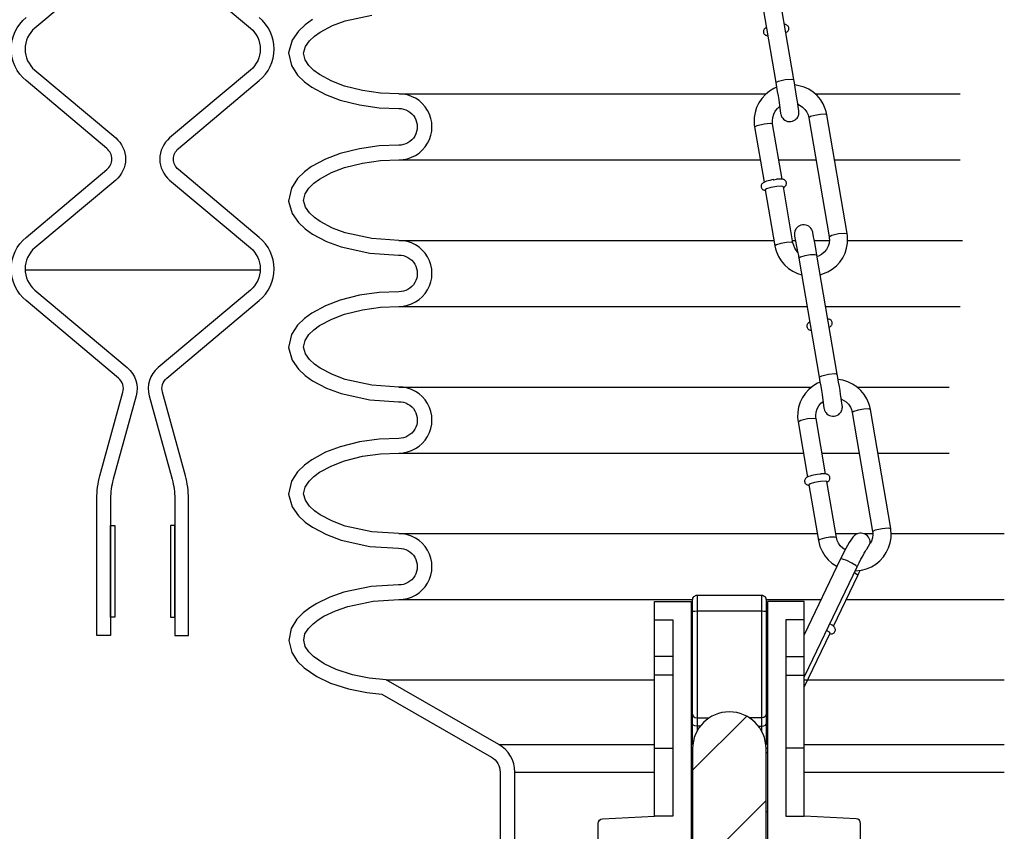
# Model space of a CAD drawing. Extents: x -285 to 5863, y 308 to 3178.
# Tile 218 of 256: x 195.41 to 202.12, y 1663.39 to 1668.93. Entities that reach past the tile are written whole.
import ezdxf

# ---------------------------------------------------------------- set-up
doc = ezdxf.new("R2010")
doc.units = 0
doc.header["$MEASUREMENT"] = 0
for name, color, linetype in [('MULTI-PORT-MANHOLE', 2, 'CONTINUOUS'), ('MULTI-PORT-SHROUD', 1, 'CONTINUOUS'), ('MULTI-PORT-SPILL-BUCKET', 1, 'CONTINUOUS'), ('MULTI-PORT-SPILL-BUCKET-HATCH', 7, 'CONTINUOUS'), ('MULTI-PORT-SPILL-BUCKET-SHROUD', 1, 'CONTINUOUS')]:
    doc.layers.add(name, color=color, linetype=linetype)

msp = doc.modelspace()

# ---------------------------------------------------------------- hatches: boundary and pattern name
at = {"layer": 'MULTI-PORT-SPILL-BUCKET-HATCH', "linetype": 'Continuous'}
h = msp.add_hatch(dxfattribs=at)
h.set_pattern_fill('LINE', color=256, scale=4, angle=45, style=0)
h.set_pattern_definition([(45, (-7633.7144, 471.9527), (-0.35355339, 0.35355339), [])])
edge = h.paths.add_edge_path()
edge.add_line((199.99798, 1663.96012), (199.99798, 1662.91787))
edge.add_arc((200.02923, 1662.91787), 0.03125, 180, 270.325228)
edge.add_arc((200.02958, 1662.85537), 0.03125, 0, 90.325228, ccw=False)
edge.add_line((200.06083, 1662.85537), (200.06083, 1662.5372))
edge.add_arc((200.02958, 1662.5372), 0.03125, 269.674772, 360, ccw=False)
edge.add_arc((200.02923, 1662.4747), 0.03125, 89.674772, 180)
edge.add_line((199.99798, 1662.4747), (199.99798, 1660.95228))
edge.add_arc((199.87298, 1660.95228), 0.125, -45.000035, 0, ccw=False)
edge.add_line((199.96137, 1660.86389), (199.57035, 1660.47288))
edge.add_arc((199.59245, 1660.45078), 0.03125, 134.999965, 180)
edge.add_line((199.5612, 1660.45078), (199.5612, 1660.30712))
edge.add_line((199.5612, 1660.30712), (200.93546, 1660.30712))
edge.add_line((200.93546, 1660.30712), (200.93546, 1660.45078))
edge.add_arc((200.90421, 1660.45078), 0.03125, 360, 405.000035)
edge.add_line((200.92631, 1660.47288), (200.53529, 1660.86389))
edge.add_arc((200.62368, 1660.95228), 0.125, 180, 225.000035, ccw=False)
edge.add_line((200.49868, 1660.95228), (200.49868, 1662.4747))
edge.add_arc((200.46743, 1662.4747), 0.03125, 0, 90.325228)
edge.add_arc((200.46708, 1662.5372), 0.03125, 180, 270.325228, ccw=False)
edge.add_line((200.43583, 1662.5372), (200.43583, 1662.85537))
edge.add_arc((200.46708, 1662.85537), 0.03125, 89.674772, 180, ccw=False)
edge.add_arc((200.46743, 1662.91787), 0.03125, 269.674772, 360)
edge.add_line((200.49868, 1662.91787), (200.49868, 1663.03755))
edge.add_line((200.49868, 1663.03755), (200.39854, 1663.03755))
edge.add_line((200.39854, 1663.03755), (200.39854, 1663.28683))
edge.add_line((200.39854, 1663.28683), (200.49868, 1663.28683))
edge.add_line((200.49868, 1663.28683), (200.49868, 1663.96012))
edge.add_arc((200.24833, 1663.95905), 0.25035, 0.244157, 179.755843)

# ---------------------------------------------------------------- linework, layer by layer
at = {"layer": 'MULTI-PORT-MANHOLE', "color": 7, "linetype": 'Continuous'}
msp.add_line((197.04985, 1667.222), (195.44616, 1667.222), dxfattribs=at)
at = {"layer": 'MULTI-PORT-SHROUD', "color": 1, "linetype": 'Continuous'}
for points in [[(196.0644, 1669.33721), (195.51293, 1668.87447, 0.466309), (195.51293, 1668.58721), (196.0644, 1668.12447, -0.466309), (196.0644, 1667.83721), (195.51293, 1667.37447, 0.4663078), (195.51293, 1667.08721), (196.14339, 1666.55818, -0.2932778), (196.20365, 1666.36482), (196.04716, 1665.79594)], [(196.43162, 1669.33721), (196.98308, 1668.87447, -0.466309), (196.98308, 1668.58721), (196.43162, 1668.12447, 0.466309), (196.43162, 1667.83721), (196.98308, 1667.37447, -0.4663078), (196.98308, 1667.08721), (196.35262, 1666.55818, 0.2932778), (196.29236, 1666.36482), (196.44885, 1665.79594)], [(196.04716, 1665.79594, 0.0672127), (196.02926, 1665.66332), (196.02926, 1664.73084), (195.93551, 1664.73084), (195.93551, 1665.66332, -0.0672127), (195.95677, 1665.8208), (196.11326, 1666.38968, 0.2932774), (196.08313, 1666.48637), (195.45267, 1667.01539, -0.4663069), (195.45267, 1667.44629), (196.00413, 1667.90902, 0.4663072), (196.00413, 1668.05266), (195.45267, 1668.51539, -0.4663072), (195.45267, 1668.94629)], [(196.44885, 1665.79594, -0.0672127), (196.46676, 1665.66332), (196.46676, 1664.73084), (196.56051, 1664.73084), (196.56051, 1665.66332, 0.0672127), (196.53924, 1665.8208), (196.38275, 1666.38968, -0.2932774), (196.41288, 1666.48637), (197.04334, 1667.01539, 0.4663069), (197.04334, 1667.44629), (196.49188, 1667.90902, -0.4663072), (196.49188, 1668.05266), (197.04334, 1668.51539, 0.4663072), (197.04334, 1668.94629)]]:
    msp.add_lwpolyline(points, format="xyb", dxfattribs=at)
at = {"layer": 'MULTI-PORT-SHROUD', "color": 7, "linetype": 'Continuous'}
for points in [[(196.02926, 1664.85584), (196.02926, 1665.48084), (196.05926, 1665.48084), (196.05926, 1664.85584)], [(196.46676, 1664.85584), (196.46676, 1665.48084), (196.43676, 1665.48084), (196.43676, 1664.85584)]]:
    msp.add_lwpolyline(points, close=True, dxfattribs=at)
at = {"layer": 'MULTI-PORT-SPILL-BUCKET', "color": 1, "linetype": 'Continuous'}
for p, q in [((200.47327, 1667.81484), (200.47035, 1667.81157)), ((200.47784, 1667.81862), (200.47327, 1667.81484)), ((200.48257, 1667.82147), (200.47784, 1667.81862)), ((200.49161, 1667.82562), (200.48257, 1667.82147)), ((200.50197, 1667.82922), (200.49161, 1667.82562)), ((200.51294, 1667.83232), (200.50197, 1667.82922)), ((200.5252, 1667.83532), (200.51294, 1667.83232)), ((200.53832, 1667.83813), (200.5252, 1667.83532)), ((200.5515, 1667.84027), (200.53832, 1667.83813)), ((200.54617, 1667.8391), (200.54799, 1667.8394)), ((200.54799, 1667.8394), (200.54981, 1667.83969)), ((200.54981, 1667.83969), (200.56021, 1667.8412)), ((200.55174, 1667.8403), (200.5515, 1667.84027)), ((200.55199, 1667.84033), (200.55174, 1667.8403)), ((200.56021, 1667.8412), (200.57023, 1667.84237)), ((200.57318, 1667.84296), (200.57015, 1667.84256)), ((200.57613, 1667.8433), (200.57318, 1667.84296)), ((200.5888, 1667.8442), (200.57613, 1667.8433)), ((200.59981, 1667.84417), (200.5888, 1667.8442)), ((200.60654, 1667.84375), (200.59981, 1667.84417)), ((200.61299, 1667.84277), (200.60654, 1667.84375)), ((200.6165, 1667.84188), (200.61299, 1667.84277)), ((200.62012, 1667.8406), (200.6165, 1667.84188)), ((200.62324, 1667.8391), (200.62012, 1667.8406)), ((200.62637, 1667.83714), (200.62324, 1667.8391)), ((200.62939, 1667.83463), (200.62637, 1667.83714)), ((200.63213, 1667.8316), (200.62939, 1667.83463)), ((200.63476, 1667.82748), (200.63213, 1667.8316)), ((200.63663, 1667.82287), (200.63476, 1667.82748)), ((200.63762, 1667.81782), (200.63663, 1667.82287)), ((200.63762, 1667.81268), (200.63762, 1667.81782)), ((200.46473, 1667.79838), (200.46453, 1667.79326)), ((200.46453, 1667.79326), (200.46531, 1667.78817)), ((200.46585, 1667.80321), (200.46473, 1667.79838)), ((200.46531, 1667.78817), (200.46705, 1667.78338)), ((200.46777, 1667.80764), (200.46585, 1667.80321)), ((200.46705, 1667.78338), (200.46961, 1667.77906)), ((200.47035, 1667.81157), (200.46777, 1667.80764)), ((200.46961, 1667.77906), (200.47229, 1667.77592)), ((200.47229, 1667.77592), (200.4753, 1667.77329)), ((200.4753, 1667.77329), (200.4784, 1667.77124)), ((200.4784, 1667.77124), (200.48151, 1667.76967)), ((200.48151, 1667.76967), (200.48505, 1667.76834)), ((200.48505, 1667.76834), (200.48848, 1667.76742)), ((200.48848, 1667.76742), (200.49404, 1667.76644)), ((200.50195, 1667.77676), (200.49355, 1667.77016)), ((200.53219, 1667.78599), (200.50195, 1667.77676)), ((200.57216, 1667.79297), (200.53219, 1667.78599)), ((200.605, 1667.79477), (200.57216, 1667.79297)), ((200.61687, 1667.79062), (200.605, 1667.79477)), ((200.61743, 1667.7874), (200.61755, 1667.78746)), ((200.61755, 1667.78746), (200.62383, 1667.79096)), ((200.62383, 1667.79096), (200.62976, 1667.79598)), ((200.62976, 1667.79598), (200.63251, 1667.7993)), ((200.63251, 1667.7993), (200.6349, 1667.80323)), ((200.6349, 1667.80323), (200.63667, 1667.80777)), ((200.63667, 1667.80777), (200.63762, 1667.81268)), ((200.9141, 1665.77648), (200.91421, 1665.77654)), ((199.86375, 1664.58759), (199.73804, 1664.58759)), ((200.63291, 1664.58759), (200.75862, 1664.58759)), ((199.86375, 1664.46082), (199.73804, 1664.46082)), ((200.63291, 1664.46082), (200.75862, 1664.46082)), ((199.73804, 1663.96118), (199.86375, 1663.96118)), ((200.75862, 1663.96118), (200.63291, 1663.96118))]:
    msp.add_line(p, q, dxfattribs=at)
at = {"layer": 'MULTI-PORT-SPILL-BUCKET', "linetype": 'Continuous'}
for p, q in [((200.02923, 1665.0052), (200.02923, 1664.08017)), ((200.46743, 1665.0052), (200.46743, 1664.08017))]:
    msp.add_line(p, q, dxfattribs=at)
at = {"layer": 'MULTI-PORT-SPILL-BUCKET', "color": 7, "linetype": 'Continuous'}
for p, q in [((199.99798, 1664.84327), (199.98839, 1664.84327)), ((199.99798, 1664.81131), (199.98839, 1664.81131)), ((200.50827, 1664.84327), (200.49868, 1664.84327)), ((200.50827, 1664.81131), (200.49868, 1664.81131)), ((199.98839, 1664.47893), (199.99798, 1664.47893)), ((200.49868, 1664.47893), (200.50827, 1664.47893)), ((199.98839, 1664.44697), (199.99798, 1664.44697)), ((200.49868, 1664.44697), (200.50827, 1664.44697)), ((199.99798, 1664.33617), (199.98839, 1664.33617)), ((200.50827, 1664.33617), (200.49868, 1664.33617)), ((199.98839, 1664.08582), (199.99798, 1664.08582)), ((200.49868, 1664.08582), (200.50827, 1664.08582)), ((199.98839, 1663.96118), (199.99798, 1663.96118)), ((199.98839, 1663.92922), (199.99798, 1663.92922)), ((200.49868, 1663.96118), (200.50827, 1663.96118)), ((200.50827, 1663.92922), (200.49868, 1663.92922)), ((199.98839, 1663.52972), (199.99798, 1663.52972)), ((200.49868, 1663.52972), (200.50614, 1663.52972)), ((200.50614, 1663.52972), (200.50827, 1663.52972))]:
    msp.add_line(p, q, dxfattribs=at)
at = {"layer": 'MULTI-PORT-SPILL-BUCKET', "color": 1, "linetype": 'Continuous'}
for points in [[(200.42612, 1669.31327), (200.56507, 1668.50184), (200.56773, 1668.48623), (200.57037, 1668.47065), (200.5754, 1668.44065), (200.58023, 1668.4114), (200.58472, 1668.38381), (200.59762, 1668.29059), (200.59857, 1668.28591), (200.60089, 1668.27853), (200.60174, 1668.27621), (200.60281, 1668.2736), (200.60489, 1668.26931), (200.60749, 1668.26483), (200.61189, 1668.25877), (200.61704, 1668.25322), (200.62553, 1668.24644), (200.63508, 1668.24119), (200.64542, 1668.23768), (200.6562, 1668.23603), (200.66756, 1668.23633), (200.67868, 1668.23868), (200.68866, 1668.24273), (200.6978, 1668.24843), (200.70433, 1668.25407), (200.71002, 1668.26056), (200.71407, 1668.26659), (200.7174, 1668.27303), (200.7196, 1668.27868), (200.72122, 1668.28443), (200.72209, 1668.28895), (200.72261, 1668.29323), (200.72279, 1668.29592), (200.72286, 1668.2983), (200.72285, 1668.30016), (200.72281, 1668.30173), (200.72271, 1668.30373), (200.7226, 1668.30541), (200.72226, 1668.30915), (200.72184, 1668.31281), (200.72033, 1668.32433), (200.71814, 1668.33955), (200.71505, 1668.35992), (200.71126, 1668.38411), (200.70704, 1668.41044), (200.70237, 1668.43903), (200.6974, 1668.469), (200.69226, 1668.49951), (200.69027, 1668.51122), (200.68827, 1668.52294), (200.54932, 1669.33437)], [(200.63355, 1668.84336), (200.64263, 1668.84902), (200.64612, 1668.85225), (200.64933, 1668.85632), (200.65155, 1668.86045), (200.65309, 1668.86503), (200.65371, 1668.86908), (200.65373, 1668.87332), (200.65277, 1668.87846), (200.65097, 1668.88315), (200.64862, 1668.88696), (200.64574, 1668.89029), (200.6428, 1668.8928), (200.63973, 1668.8948), (200.63647, 1668.89641), (200.63329, 1668.89759), (200.62905, 1668.8987), (200.62486, 1668.8994), (200.62401, 1668.89951)], [(200.50059, 1668.87835), (200.4942, 1668.87462), (200.48994, 1668.87126), (200.48597, 1668.86683), (200.48338, 1668.86256), (200.4815, 1668.85765), (200.48064, 1668.85265), (200.48074, 1668.84753), (200.48196, 1668.84213), (200.48424, 1668.83714), (200.48674, 1668.83359), (200.48968, 1668.83054), (200.49268, 1668.82823), (200.49576, 1668.82641), (200.49911, 1668.82492), (200.50235, 1668.82385), (200.51025, 1668.82232)], [(200.86806, 1667.19126), (200.9199, 1667.21044), (200.95035, 1667.22893), (200.97786, 1667.25152), (201.00183, 1667.27778), (201.0218, 1667.30714), (201.03734, 1667.33898), (201.04815, 1667.37272), (201.05398, 1667.40763), (201.05478, 1667.44291), (201.05362, 1667.45744), (201.05159, 1667.47194), (200.91321, 1668.28337), (200.90874, 1668.30411), (200.90256, 1668.32424), (200.88844, 1668.35645), (200.86983, 1668.38646), (200.84708, 1668.41354), (200.82071, 1668.43711), (200.79119, 1668.45674), (200.75917, 1668.47203), (200.69439, 1668.48797)], [(200.57007, 1668.47005), (200.55192, 1668.46162), (200.52147, 1668.44313), (200.49396, 1668.42053), (200.46999, 1668.39428), (200.45002, 1668.36493), (200.43448, 1668.33308), (200.42367, 1668.29934), (200.41784, 1668.26442), (200.41704, 1668.22915), (200.4182, 1668.21462), (200.42023, 1668.20012), (200.48466, 1667.8223)], [(200.71678, 1668.35433), (200.74744, 1668.33567), (200.76388, 1668.31917), (200.77683, 1668.30014), (200.7849, 1668.28199), (200.78999, 1668.26236), (200.92837, 1667.45093), (200.92968, 1667.44059), (200.93008, 1667.43028), (200.9278, 1667.40744), (200.92122, 1667.38527), (200.91031, 1667.36438), (200.89553, 1667.34588), (200.87754, 1667.33055), (200.8569, 1667.31879), (200.84687, 1667.31501)], [(200.60788, 1667.84331), (200.54345, 1668.22114), (200.54215, 1668.23147), (200.54174, 1668.24179), (200.54402, 1668.26462), (200.5506, 1668.28679), (200.56151, 1668.30769), (200.57629, 1668.32618), (200.59086, 1668.33944)], [(200.49355, 1667.77016), (200.55861, 1667.38868), (200.56308, 1667.36795), (200.56926, 1667.34782), (200.58338, 1667.31561), (200.60199, 1667.28561), (200.62473, 1667.25852), (200.65111, 1667.23495), (200.68063, 1667.21532), (200.71265, 1667.20003), (200.74141, 1667.19025)], [(200.71496, 1667.34429), (200.69499, 1667.37193), (200.68692, 1667.39007), (200.68183, 1667.4097), (200.61661, 1667.79071)], [(200.92945, 1666.83361), (200.93852, 1666.83927), (200.94201, 1666.8425), (200.94522, 1666.84657), (200.94745, 1666.8507), (200.94898, 1666.85528), (200.9496, 1666.85933), (200.94962, 1666.86358), (200.94867, 1666.86871), (200.94686, 1666.8734), (200.94452, 1666.87721), (200.94164, 1666.88054), (200.9387, 1666.88305), (200.93563, 1666.88505), (200.93237, 1666.88666), (200.92919, 1666.88784), (200.92495, 1666.88895), (200.92076, 1666.88965), (200.9199, 1666.88975)], [(200.79649, 1666.8686), (200.79009, 1666.86487), (200.78584, 1666.86152), (200.78187, 1666.85709), (200.77928, 1666.85281), (200.7774, 1666.8479), (200.77653, 1666.8429), (200.77664, 1666.83777), (200.77786, 1666.83238), (200.78013, 1666.82739), (200.78263, 1666.82383), (200.78558, 1666.8208), (200.78857, 1666.81848), (200.79166, 1666.81666), (200.795, 1666.81517), (200.79824, 1666.8141), (200.80614, 1666.81257)], [(201.10692, 1665.17163), (201.14934, 1665.17628), (201.18379, 1665.18552), (201.21657, 1665.19951), (201.24702, 1665.218), (201.27452, 1665.2406), (201.29849, 1665.26685), (201.31847, 1665.29621), (201.334, 1665.32805), (201.34481, 1665.36179), (201.35065, 1665.39671), (201.35144, 1665.43199), (201.35028, 1665.44651), (201.34826, 1665.46101), (201.20988, 1666.27245), (201.20541, 1666.29319), (201.19923, 1666.31331), (201.18511, 1666.34552), (201.1665, 1666.37553), (201.14375, 1666.40261), (201.11737, 1666.42619), (201.08786, 1666.44582), (201.05584, 1666.46111), (201.02191, 1666.47173), (200.99033, 1666.4769)], [(200.8614, 1666.45682), (200.84859, 1666.4507), (200.81813, 1666.4322), (200.79063, 1666.40961), (200.76666, 1666.38336), (200.74669, 1666.354), (200.73115, 1666.32216), (200.72034, 1666.28841), (200.7145, 1666.2535), (200.71371, 1666.21822), (200.71486, 1666.2037), (200.71689, 1666.1892), (200.78133, 1665.81137)], [(201.01197, 1666.34344), (201.0441, 1666.32475), (201.06054, 1666.30825), (201.07349, 1666.28921), (201.08156, 1666.27107), (201.08666, 1666.25144), (201.22503, 1665.44), (201.22634, 1665.42967), (201.22675, 1665.41935), (201.22447, 1665.39651), (201.21789, 1665.37434), (201.20873, 1665.35961)], [(200.90455, 1665.83238), (200.84012, 1666.21021), (200.83881, 1666.22054), (200.8384, 1666.23086), (200.84068, 1666.25369), (200.84726, 1666.27586), (200.85818, 1666.29676), (200.87295, 1666.31525), (200.88687, 1666.32761)], [(200.91421, 1665.77654), (200.92049, 1665.78003), (200.92642, 1665.78505), (200.92917, 1665.78838), (200.93156, 1665.79231), (200.93334, 1665.79684), (200.93428, 1665.80175), (200.93428, 1665.80689), (200.93329, 1665.81195), (200.93142, 1665.81655), (200.92879, 1665.82067), (200.92605, 1665.8237), (200.92303, 1665.82621), (200.91991, 1665.82818), (200.91679, 1665.82967), (200.91317, 1665.83096), (200.90965, 1665.83184), (200.9032, 1665.83282), (200.89647, 1665.83325), (200.88547, 1665.83327), (200.87279, 1665.83237), (200.86985, 1665.83203), (200.86682, 1665.83164), (200.84865, 1665.8294), (200.84841, 1665.82938), (200.84816, 1665.82934), (200.83499, 1665.82721), (200.82186, 1665.82439), (200.80961, 1665.82139), (200.79864, 1665.81829), (200.78827, 1665.8147), (200.77924, 1665.81054), (200.77451, 1665.80769), (200.76993, 1665.80391), (200.76701, 1665.80064), (200.76444, 1665.79672), (200.76252, 1665.79229), (200.76139, 1665.78746), (200.76119, 1665.78233), (200.76198, 1665.77724), (200.76371, 1665.77246), (200.76628, 1665.76814), (200.76896, 1665.76499), (200.77197, 1665.76236), (200.77506, 1665.76031), (200.77817, 1665.75875), (200.78171, 1665.75741), (200.78514, 1665.75649), (200.79071, 1665.75552)], [(201.03773, 1665.31381), (201.02105, 1665.32546), (201.00461, 1665.34196), (200.99166, 1665.361), (200.98359, 1665.37914), (200.97849, 1665.39877), (200.91344, 1665.78025), (200.90166, 1665.78384), (200.86882, 1665.78205), (200.82886, 1665.77506), (200.79862, 1665.76583), (200.79022, 1665.75924), (200.85527, 1665.37776), (200.85974, 1665.35702), (200.86592, 1665.33689), (200.88004, 1665.30469), (200.89865, 1665.27468), (200.9214, 1665.2476), (200.94778, 1665.22402), (200.98245, 1665.20155)], [(200.75862, 1664.44622), (200.76245, 1664.45427), (201.11988, 1665.19861), (201.12656, 1665.21241), (201.13315, 1665.22577), (201.14554, 1665.25023), (201.15727, 1665.27251), (201.16775, 1665.29149), (201.17668, 1665.30672), (201.18146, 1665.31432), (201.18491, 1665.3194), (201.20873, 1665.35961), (201.20787, 1665.37495), (201.20585, 1665.38348), (201.20253, 1665.39219), (201.1971, 1665.40162), (201.19003, 1665.41013), (201.18101, 1665.4177), (201.1707, 1665.42351), (201.15917, 1665.42738), (201.14716, 1665.42899), (201.13758, 1665.42865), (201.12831, 1665.42692), (201.12063, 1665.42437), (201.11362, 1665.42108), (201.10782, 1665.41755), (201.10282, 1665.41384), (201.09833, 1665.40992), (201.09456, 1665.40613), (201.08953, 1665.40039), (201.08512, 1665.3947), (201.07562, 1665.38088), (201.06566, 1665.36464), (201.05472, 1665.34549), (201.04281, 1665.32353), (201.02951, 1665.29791), (201.01577, 1665.27039), (201.0115, 1665.26163), (201.0072, 1665.25272), (200.75862, 1664.73506)], [(200.95787, 1664.79326), (201.12456, 1665.14039), (201.13159, 1665.15516), (201.1385, 1665.16992), (201.14101, 1665.17536)], [(199.73804, 1664.83794), (199.86375, 1664.83794), (199.86375, 1663.49883), (199.73804, 1663.49883)], [(200.75862, 1664.83794), (200.63291, 1664.83794), (200.63291, 1663.49883), (200.75862, 1663.49883)], [(200.93406, 1664.74303), (200.9407, 1664.7423), (200.94495, 1664.74229), (200.94957, 1664.7429), (200.95406, 1664.74424), (200.95855, 1664.74644), (200.9624, 1664.74931), (200.96571, 1664.7529), (200.96835, 1664.75717), (200.97014, 1664.76181), (200.97097, 1664.76631), (200.97101, 1664.77097), (200.97003, 1664.77601), (200.96848, 1664.78043), (200.96698, 1664.78328), (200.96529, 1664.78579), (200.96301, 1664.7886), (200.96066, 1664.79103), (200.95542, 1664.79562), (200.94941, 1664.80003), (200.93366, 1664.80994)], [(200.75862, 1664.37834), (200.93497, 1664.74559), (200.93056, 1664.75253), (200.91175, 1664.76519)]]:
    msp.add_lwpolyline(points, dxfattribs=at)
at = {"layer": 'MULTI-PORT-SPILL-BUCKET', "color": 7, "linetype": 'Continuous'}
for points in [[(200.56508, 1668.50176), (200.58334, 1668.51215), (200.6295, 1668.52269), (200.67068, 1668.52662), (200.68827, 1668.52293)], [(200.91321, 1668.28337), (200.90049, 1668.28701), (200.86909, 1668.28524), (200.83101, 1668.27876), (200.8008, 1668.27001), (200.78999, 1668.26236)], [(200.42023, 1668.20012), (200.43869, 1668.21051), (200.48468, 1668.22097), (200.52585, 1668.22486), (200.54345, 1668.22114)], [(200.68181, 1667.40978), (200.66882, 1667.41335), (200.63736, 1667.41153), (200.59939, 1667.40503), (200.56933, 1667.3963), (200.55861, 1667.38868)], [(200.92836, 1667.45101), (200.94703, 1667.46137), (200.99283, 1667.47177), (201.034, 1667.47566), (201.05159, 1667.47193)], [(200.84524, 1667.32448), (200.83291, 1667.3282), (200.80159, 1667.32647), (200.76335, 1667.31997), (200.73291, 1667.31119), (200.72201, 1667.30352)], [(200.86098, 1666.49201), (200.87923, 1666.50239), (200.9254, 1666.51294), (200.96658, 1666.51687), (200.98417, 1666.51318)], [(201.20988, 1666.27245), (201.19715, 1666.27609), (201.16575, 1666.27432), (201.12767, 1666.26783), (201.09746, 1666.25909), (201.08666, 1666.25144)], [(200.71689, 1666.1892), (200.73535, 1666.19958), (200.78135, 1666.21004), (200.82251, 1666.21394), (200.84011, 1666.21021)], [(201.22503, 1665.44009), (201.2437, 1665.45045), (201.28949, 1665.46084), (201.33066, 1665.46473), (201.34826, 1665.46101)], [(200.97847, 1665.39886), (200.96548, 1665.40242), (200.93402, 1665.4006), (200.89606, 1665.3941), (200.866, 1665.38538), (200.85527, 1665.37775)], [(201.11988, 1665.19861), (201.11126, 1665.20825), (201.08442, 1665.22454), (201.0496, 1665.24126), (201.0201, 1665.25203), (201.0072, 1665.25272)], [(201.10113, 1665.15958), (201.11925, 1665.14748), (201.12456, 1665.1404)], [(200.75862, 1664.45789), (200.76245, 1664.45427)]]:
    msp.add_lwpolyline(points, dxfattribs=at)
at = {"layer": 'MULTI-PORT-SPILL-BUCKET', "color": 1, "linetype": 'Continuous'}
msp.add_lwpolyline([(200.71717, 1667.51981), (200.71064, 1667.51416), (200.70495, 1667.50768), (200.70089, 1667.50164), (200.69756, 1667.4952), (200.69537, 1667.48956), (200.69375, 1667.4838), (200.69288, 1667.47928), (200.69236, 1667.47501), (200.69218, 1667.47231), (200.69211, 1667.46994), (200.69211, 1667.46808), (200.69216, 1667.4665), (200.69225, 1667.46451), (200.69237, 1667.46282), (200.69271, 1667.45908), (200.69312, 1667.45543), (200.71384, 1667.3507), (200.71875, 1667.3225), (200.72037, 1667.31308), (200.72201, 1667.30352), (200.86097, 1666.49209), (200.86363, 1666.47648), (200.86627, 1666.4609), (200.8713, 1666.4309), (200.87613, 1666.40165), (200.88062, 1666.37406), (200.89352, 1666.28085), (200.89447, 1666.27616), (200.89679, 1666.26878), (200.89764, 1666.26647), (200.89871, 1666.26386), (200.90079, 1666.25956), (200.90339, 1666.25508), (200.90779, 1666.24902), (200.91294, 1666.24347), (200.92142, 1666.23668), (200.93098, 1666.23144), (200.94131, 1666.22794), (200.9521, 1666.22628), (200.96346, 1666.22658), (200.97458, 1666.22893), (200.98456, 1666.23298), (200.9937, 1666.23867), (201.00023, 1666.24433), (201.00592, 1666.25081), (201.00997, 1666.25684), (201.0133, 1666.26328), (201.01549, 1666.26893), (201.01712, 1666.27469), (201.01798, 1666.2792), (201.01851, 1666.28348), (201.01869, 1666.28618), (201.01876, 1666.28855), (201.01875, 1666.29041), (201.01871, 1666.29198), (201.01861, 1666.29398), (201.01849, 1666.29567), (201.01815, 1666.29941), (201.01774, 1666.30306), (201.01623, 1666.31458), (201.01404, 1666.32979), (201.01095, 1666.35017), (201.00716, 1666.37436), (201.00294, 1666.40069), (200.99827, 1666.42928), (200.9933, 1666.45924), (200.98816, 1666.48976), (200.98617, 1666.50148), (200.98417, 1666.51319), (200.84522, 1667.32462), (200.84255, 1667.34016), (200.83994, 1667.35527), (200.83503, 1667.38321), (200.83046, 1667.40893), (200.82635, 1667.43166), (200.82273, 1667.4509), (200.81957, 1667.4665), (200.81735, 1667.47764), (200.8164, 1667.48232), (200.81408, 1667.4897), (200.81323, 1667.49202), (200.81215, 1667.49463), (200.81008, 1667.49892), (200.80747, 1667.50341), (200.80307, 1667.50947), (200.79792, 1667.51501), (200.78944, 1667.5218), (200.77988, 1667.52705), (200.76955, 1667.53055), (200.75877, 1667.5322), (200.74741, 1667.5319), (200.73629, 1667.52956), (200.7263, 1667.5255)], close=True, dxfattribs=at)
at = {"layer": 'MULTI-PORT-SPILL-BUCKET', "color": 2, "linetype": 'Continuous'}
msp.add_lwpolyline([(199.99917, 1663.98359, -0.0671038), (199.99798, 1663.99207), (199.99798, 1664.97395, -0.4142136), (200.02923, 1665.0052), (200.46743, 1665.0052, -0.4142136), (200.49868, 1664.97395), (200.49868, 1663.99207, -0.0707604), (200.49749, 1663.98359)], format="xyb", dxfattribs=at)
at = {"layer": 'MULTI-PORT-SPILL-BUCKET', "color": 1, "linetype": 'Continuous'}
for points in [[(199.73804, 1664.96258), (199.98839, 1664.96258), (199.98839, 1663.27511), (199.38471, 1663.27511, -0.4142136), (199.35346, 1663.30636), (199.35346, 1663.44844, -0.3984842), (199.38302, 1663.47964), (199.73804, 1663.49883)], [(200.75862, 1664.96258), (200.50827, 1664.96258), (200.50827, 1663.27511), (201.11195, 1663.27511, 0.4142136), (201.1432, 1663.30636), (201.1432, 1663.44844, 0.3984842), (201.11364, 1663.47964), (200.75862, 1663.49883)]]:
    msp.add_lwpolyline(points, format="xyb", close=True, dxfattribs=at)
at = {"layer": 'MULTI-PORT-SPILL-BUCKET', "color": 2, "linetype": 'Continuous'}
for points in [[(199.99798, 1664.89334), (200.00224, 1664.89547), (200.01396, 1664.8976), (200.02923, 1664.89867), (200.46743, 1664.89867), (200.4827, 1664.8976), (200.49442, 1664.89547), (200.49868, 1664.89334)], [(199.99798, 1664.19342), (200.00224, 1664.18064), (200.01396, 1664.17105), (200.02923, 1664.16785), (200.10877, 1664.16785)], [(200.49868, 1664.19342), (200.49442, 1664.18064), (200.4827, 1664.17105), (200.46743, 1664.16785), (200.38789, 1664.16785)], [(200.05018, 1664.11246), (200.02923, 1664.11246), (200.01396, 1664.11459), (200.00224, 1664.11885), (199.99798, 1664.12524)], [(200.44648, 1664.11246), (200.46743, 1664.11246), (200.4827, 1664.11459), (200.49442, 1664.11885), (200.49868, 1664.12524)]]:
    msp.add_lwpolyline(points, dxfattribs=at)
at = {"layer": 'MULTI-PORT-SPILL-BUCKET', "linetype": 'Continuous'}
msp.add_lwpolyline([(200.49868, 1663.28683), (200.49868, 1663.96012, 0.9957477), (199.99798, 1663.96012), (199.99798, 1662.91787, 0.4158771)], format="xyb", dxfattribs=at)
at = {"layer": 'MULTI-PORT-SPILL-BUCKET-SHROUD', "color": 7, "linetype": 'Continuous'}
for p, q in [((197.99553, 1668.42545), (200.49995, 1668.42545)), ((200.83375, 1668.42545), (201.82172, 1668.42545)), ((197.99553, 1667.97545), (200.45854, 1667.97545)), ((200.58535, 1667.97545), (200.83892, 1667.97545)), ((200.96572, 1667.97545), (201.82172, 1667.97545)), ((197.99553, 1667.42545), (200.55234, 1667.42545)), ((200.67913, 1667.42545), (200.69905, 1667.42545)), ((200.82748, 1667.42545), (200.9296, 1667.42545)), ((201.05439, 1667.42545), (201.83759, 1667.42545)), ((197.99553, 1666.97545), (200.77819, 1666.97545)), ((200.90501, 1666.97545), (201.82172, 1666.97545)), ((197.99554, 1666.42545), (200.80991, 1666.42545)), ((201.11819, 1666.42545), (201.74801, 1666.42545)), ((197.99554, 1665.97545), (200.75334, 1665.97545)), ((200.88015, 1665.97545), (201.13372, 1665.97545)), ((201.26053, 1665.97545), (201.74801, 1665.97545)), ((197.99554, 1665.42545), (200.84714, 1665.42545)), ((200.97394, 1665.42545), (201.12389, 1665.42545)), ((201.16492, 1665.42545), (201.22651, 1665.42545)), ((201.3513, 1665.42545), (202.12301, 1665.42545)), ((197.99554, 1664.97545), (199.99801, 1664.97545)), ((200.49864, 1664.97545), (200.87405, 1664.97545)), ((201.04535, 1664.97545), (202.12301, 1664.97545)), ((197.9094, 1664.42811), (199.73804, 1664.42811)), ((200.75862, 1664.42811), (202.12301, 1664.42811)), ((198.67572, 1663.98789), (199.73804, 1663.98789)), ((200.75862, 1663.98789), (202.12301, 1663.98789)), ((198.78551, 1663.79821), (199.73804, 1663.79821)), ((200.75862, 1663.79821), (202.12301, 1663.79821))]:
    msp.add_line(p, q, dxfattribs=at)
at = {"layer": 'MULTI-PORT-SPILL-BUCKET-SHROUD', "color": 1, "linetype": 'Continuous'}
for points in [[(198.78551, 1663.24108), (198.78551, 1663.79821, 0.2685301), (198.67572, 1663.98789), (197.9094, 1664.42811), (197.79255, 1664.4402), (197.67796, 1664.46331), (197.56628, 1664.49963), (197.4861, 1664.53703), (197.41333, 1664.58697), (197.38163, 1664.61818), (197.35699, 1664.65502), (197.3464, 1664.69794), (197.35489, 1664.74141), (197.37865, 1664.77917), (197.40988, 1664.81095), (197.445, 1664.83819), (197.48278, 1664.86173), (197.56252, 1664.89987), (197.6462, 1664.92853), (197.81909, 1664.9644), (197.99554, 1664.97545, 1.0000007), (197.99554, 1665.42545), (197.80998, 1665.43763), (197.62929, 1665.47746), (197.54134, 1665.50992), (197.45835, 1665.55386), (197.42001, 1665.58136), (197.38571, 1665.6137), (197.35817, 1665.65264), (197.34559, 1665.69766), (197.35574, 1665.74316), (197.38218, 1665.78317), (197.41596, 1665.81627), (197.45404, 1665.84425), (197.53682, 1665.88905), (197.62485, 1665.92205), (197.74619, 1665.95272), (197.87009, 1665.97002), (197.99554, 1665.97545, 1.0000007), (197.99554, 1666.42545), (197.80997, 1666.43763), (197.62929, 1666.47746), (197.54133, 1666.50992), (197.45834, 1666.55386), (197.42, 1666.58136), (197.3857, 1666.6137), (197.35816, 1666.65264), (197.34558, 1666.69766), (197.35573, 1666.74316), (197.38217, 1666.78317), (197.41596, 1666.81627), (197.45403, 1666.84425), (197.53681, 1666.88905), (197.62485, 1666.92205), (197.74619, 1666.95272), (197.87008, 1666.97002), (197.99553, 1666.97545, 1.0000002), (197.99553, 1667.42545), (197.81039, 1667.43757), (197.62964, 1667.47735), (197.54164, 1667.50978), (197.45861, 1667.55369), (197.42023, 1667.58117), (197.38589, 1667.61349), (197.35828, 1667.6524), (197.34559, 1667.6974), (197.35564, 1667.74294), (197.38202, 1667.783), (197.41579, 1667.81613), (197.45387, 1667.84414), (197.53666, 1667.88898), (197.62472, 1667.92201), (197.7461, 1667.9527), (197.87004, 1667.97001), (197.99553, 1667.97545, 1.0000002), (197.99553, 1668.42545), (197.87008, 1668.43088), (197.74619, 1668.44818), (197.62485, 1668.47885), (197.53681, 1668.51185), (197.45403, 1668.55665), (197.41596, 1668.58464), (197.38217, 1668.61773), (197.35573, 1668.65774), (197.34558, 1668.70324), (197.35816, 1668.74826), (197.3857, 1668.7872), (197.42, 1668.81955), (197.45834, 1668.84704), (197.54133, 1668.89098), (197.62929, 1668.92344), (197.80997, 1668.96327)], [(197.40557, 1668.93225), (197.35627, 1668.8969), (197.30983, 1668.8531), (197.26651, 1668.79187), (197.24251, 1668.70597), (197.26215, 1668.61798), (197.3046, 1668.55373), (197.35103, 1668.50825), (197.40037, 1668.47199), (197.49527, 1668.42063), (197.59495, 1668.38326), (197.72697, 1668.34989), (197.86099, 1668.33118), (197.99368, 1668.32544, -1.0149059), (197.99368, 1668.07546), (197.86094, 1668.06971), (197.72687, 1668.05099), (197.59481, 1668.0176), (197.49509, 1667.98019), (197.40017, 1667.92878), (197.35082, 1667.89248), (197.30438, 1667.84691), (197.26197, 1667.78252), (197.24253, 1667.69442), (197.26673, 1667.60861), (197.3101, 1667.5475), (197.35657, 1667.50376), (197.40589, 1667.46845), (197.5008, 1667.41826), (197.60147, 1667.38115), (197.7963, 1667.33828), (197.99274, 1667.32542, -1.01874), (197.99368, 1667.07546), (197.86099, 1667.06972), (197.72697, 1667.05101), (197.59495, 1667.01764), (197.49527, 1666.98027), (197.40037, 1666.92891), (197.35103, 1666.89265), (197.3046, 1666.84717), (197.26215, 1666.78292), (197.24251, 1666.69493), (197.26651, 1666.60904), (197.30983, 1666.54781), (197.35627, 1666.504), (197.40557, 1666.46865), (197.50044, 1666.41842), (197.60108, 1666.38128), (197.79586, 1666.33834), (197.99274, 1666.32542, -1.0187717), (197.99369, 1666.07546), (197.86099, 1666.06972), (197.72697, 1666.05101), (197.59495, 1666.01764), (197.49527, 1665.98027), (197.40037, 1665.92891), (197.35104, 1665.89265), (197.30461, 1665.84717), (197.26215, 1665.78292), (197.24252, 1665.69493), (197.26652, 1665.60904), (197.30983, 1665.54781), (197.35628, 1665.504), (197.40558, 1665.46865), (197.50045, 1665.41842), (197.60109, 1665.38128), (197.79586, 1665.33834), (197.99274, 1665.32542, -1.0221364), (197.99287, 1665.07548), (197.80574, 1665.06376), (197.61974, 1665.02517), (197.52461, 1664.99259), (197.43461, 1664.94954), (197.38776, 1664.92035), (197.34328, 1664.88584), (197.29976, 1664.84156), (197.26032, 1664.77888), (197.24401, 1664.69543), (197.26411, 1664.61401), (197.30419, 1664.55409), (197.34946, 1664.50951), (197.43634, 1664.4499), (197.52954, 1664.40642), (197.65253, 1664.36643), (197.77748, 1664.34123), (197.87799, 1664.33083), (198.62591, 1663.90118, -0.2685301), (198.68551, 1663.79821), (198.68551, 1663.24108, -0.4142136)]]:
    msp.add_lwpolyline(points, format="xyb", dxfattribs=at)

doc.saveas('drawing.dxf')
